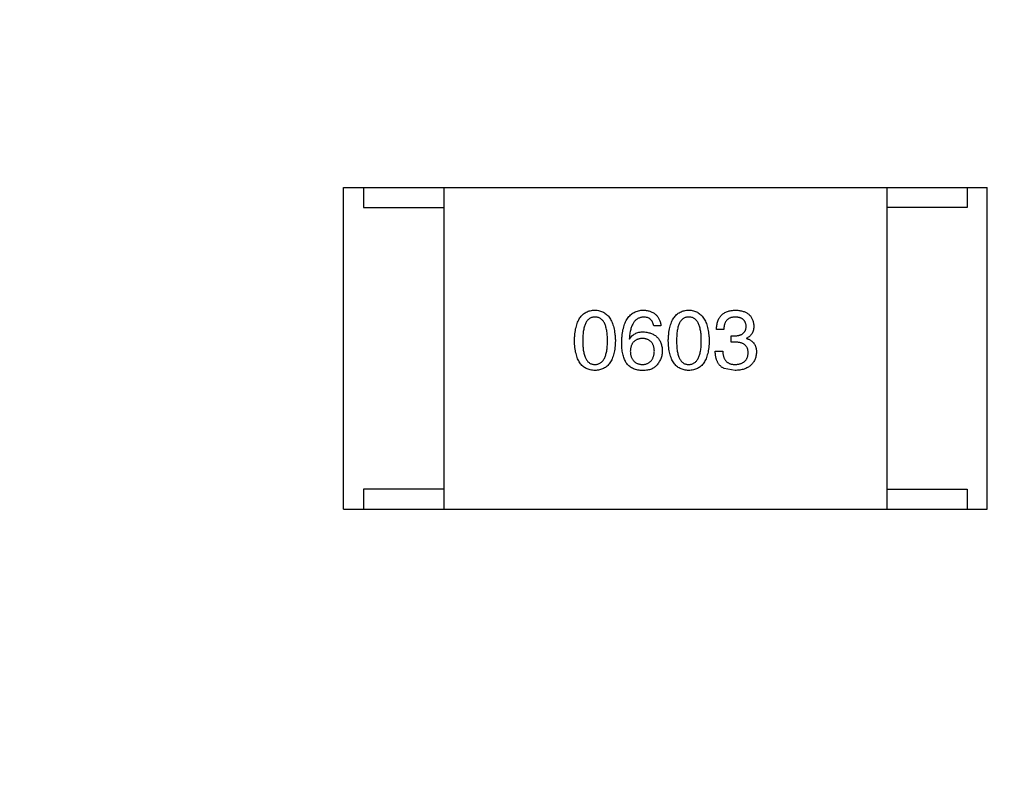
# Model space of a CAD drawing. Header units: millimetres. Extents: x -16 to 538, y -56 to 87.
# Tile 138 of 162: x 470.85 to 473.29, y 18.08 to 20. Entities that reach past the tile are written whole.
import ezdxf

# ---------------------------------------------------------------- set-up
doc = ezdxf.new("R2010")
doc.units = ezdxf.units.MM
doc.header["$LTSCALE"] = 1.21
doc.header["$MEASUREMENT"] = 0
doc.header["$PDMODE"] = 3
doc.header["$PDSIZE"] = 0.3125
doc.layers.get('0').update_dxf_attribs({"linetype": 'CONTINUOUS'})
doc.layers.get('DEFPOINTS').update_dxf_attribs({"linetype": 'CONTINUOUS'})
doc.layers.add('Dim', color=3, linetype='CONTINUOUS', lineweight=25)
doc.styles.get("Standard").update_dxf_attribs({"font": 'txt', "width": 0.8})
doc.dimstyles.get("Standard").update_dxf_attribs({"dimtxt": 0.15625, "dimasz": 0.1875, "dimexe": 0.125, "dimexo": 0.0625, "dimgap": 0.09, "dimtad": 0, "dimtih": 1, "dimtoh": 1, "dimzin": 4, "dimdsep": 46, "dimtxsty": 'STANDARD', "dimblk": '_FILLED', "dimblk1": '_FILLED', "dimblk2": '_FILLED', "dimcen": 0.09, "dimazin": 1, "dimtp": 0.01, "dimtm": 0.01, "dimtfac": 1, "dimtofl": 0, "dimtmove": 0, "dimatfit": 3, "dimldrblk": '_FILLED', "dimfxl": 1, "dimtolj": 1, "dimtzin": 4, "dimarcsym": 0})

# ---------------------------------------------------------------- blocks, each defined once
blk = doc.blocks.new('_FILLED')
at = {"color": 0, "linetype": 'ByBlock'}
blk.add_solid([(0, 0), (-1, 0.16667), (-1, -0.16667)], dxfattribs=at)
blk = doc.blocks.new('*D19')
at = {"color": 0, "linetype": 'ByBlock', "lineweight": -2}
for p, q in [((450.6432, 37.0225), (532.5397, 37.0225)), ((532.4147, 37.0225), (532.4147, 16.4209)), ((532.4147, -12.0275), (532.4147, 8.5742)), ((450.6432, -12.0275), (532.5397, -12.0275))]:
    blk.add_line(p, q, dxfattribs=at)
at = {"layer": 'DEFPOINTS', "color": 0, "linetype": 'ByBlock'}
for p in [(450.5807, 37.0225), (450.5807, -12.0275)]:
    blk.add_point(p, dxfattribs=at)
at = {"color": 0, "linetype": 'ByBlock', "lineweight": -2, "xscale": 2.54, "yscale": 2.54, "zscale": 2.54}
for p, rotation in [((532.4147, 37.0225), 90), ((532.4147, -12.0275), 270)]:
    blk.add_blockref('_FILLED', p, dxfattribs=dict(at, rotation=rotation))
at = {"color": 0, "linetype": 'ByBlock', "lineweight": -2, "insert": (532.4147, 12.4975), "char_height": 2.5, "attachment_point": 5, "rotation": 90}
blk.add_mtext('\\A1;49.05', dxfattribs=at)

msp = doc.modelspace()

# ---------------------------------------------------------------- linework, layer by layer
at = {"color": 7, "linetype": 'Continuous'}
for p, q in [((471.6503, 19.5841), (473.2503, 19.5841)), ((471.6503, 18.7841), (471.6503, 19.5841)), ((471.7003, 19.5841), (471.7003, 19.5341)), ((471.9003, 19.5841), (471.9003, 18.7841)), ((473.0003, 19.5841), (473.0003, 18.7841)), ((473.2003, 19.5841), (473.2003, 19.5341)), ((473.2503, 18.7841), (473.2503, 19.5841)), ((471.7003, 19.5341), (471.9003, 19.5341)), ((473.2003, 19.5341), (473.0003, 19.5341)), ((472.4394, 19.2399), (472.4214, 19.2399)), ((472.5955, 19.2309), (472.5775, 19.2309)), ((472.3607, 19.2079), (472.3615, 19.2071)), ((472.6135, 19.2153), (472.6234, 19.2153)), ((472.6135, 19.1997), (472.6135, 19.2153)), ((472.6521, 19.2096), (472.6521, 19.2088)), ((472.6226, 19.1997), (472.6135, 19.1997)), ((472.5742, 19.1768), (472.5931, 19.1768)), ((472.6234, 19.1293), (472.5963, 19.1342)), ((471.9003, 18.8341), (471.7003, 18.8341)), ((471.7003, 18.8341), (471.7003, 18.7841)), ((473.0003, 18.8341), (473.2003, 18.8341)), ((473.2003, 18.8341), (473.2003, 18.7841)), ((471.6503, 18.7841), (473.2503, 18.7841))]:
    msp.add_line(p, q, dxfattribs=at)
for points, knots in [([(472.2245, 19.203), (472.2246, 19.2061), (472.2248, 19.212), (472.2255, 19.2205), (472.2266, 19.2285), (472.2282, 19.2359), (472.23, 19.2428), (472.2323, 19.249), (472.2349, 19.2547), (472.2379, 19.2598), (472.2412, 19.2643), (472.245, 19.2682), (472.2491, 19.2715), (472.2536, 19.2743), (472.2585, 19.2764), (472.2638, 19.278), (472.2694, 19.279), (472.2733, 19.2792), (472.2753, 19.2793)], [0, 0, 0, 0, 0.088823, 0.172287, 0.250296, 0.323438, 0.392244, 0.456221, 0.516635, 0.573871, 0.628, 0.680335, 0.731489, 0.782557, 0.834044, 0.886738, 0.942089, 1, 1, 1, 1]), ([(472.2753, 19.2793), (472.2773, 19.2791), (472.2811, 19.2789), (472.2866, 19.2778), (472.2918, 19.2762), (472.2967, 19.274), (472.3011, 19.2712), (472.3052, 19.2678), (472.3089, 19.2639), (472.3123, 19.2594), (472.3153, 19.2543), (472.318, 19.2486), (472.3202, 19.2424), (472.3221, 19.2356), (472.3237, 19.2283), (472.3249, 19.2204), (472.3257, 19.2119), (472.326, 19.206), (472.3261, 19.203)], [0, 0, 0, 0, 0.057415, 0.112361, 0.16496, 0.216437, 0.267441, 0.318839, 0.371478, 0.426325, 0.483626, 0.544235, 0.608673, 0.677374, 0.750405, 0.828394, 0.911525, 1, 1, 1, 1]), ([(472.3419, 19.1997), (472.342, 19.2029), (472.3422, 19.209), (472.343, 19.2178), (472.3441, 19.2261), (472.3458, 19.2338), (472.3477, 19.2409), (472.3501, 19.2473), (472.3529, 19.2532), (472.3561, 19.2585), (472.3596, 19.2633), (472.3637, 19.2674), (472.3681, 19.2709), (472.3729, 19.2738), (472.3781, 19.2761), (472.3837, 19.2778), (472.3897, 19.2789), (472.3939, 19.2791), (472.396, 19.2793)], [0, 0, 0, 0, 0.087517, 0.169686, 0.246944, 0.319347, 0.387088, 0.450961, 0.511075, 0.567974, 0.622351, 0.675039, 0.726853, 0.778688, 0.83093, 0.884738, 0.941043, 1, 1, 1, 1]), ([(472.396, 19.2793), (472.3976, 19.2791), (472.4007, 19.2789), (472.4052, 19.2782), (472.4094, 19.2772), (472.4134, 19.2759), (472.4171, 19.2744), (472.4205, 19.2726), (472.4237, 19.2706), (472.4266, 19.2683), (472.4291, 19.2656), (472.4314, 19.2627), (472.4335, 19.2596), (472.4352, 19.2562), (472.4367, 19.2525), (472.4379, 19.2485), (472.4389, 19.2443), (472.4392, 19.2414), (472.4394, 19.2399)], [0, 0, 0, 0, 0.073784, 0.144317, 0.211047, 0.274818, 0.336501, 0.395724, 0.453465, 0.510016, 0.566585, 0.622844, 0.680328, 0.739335, 0.800408, 0.863904, 0.93053, 1, 1, 1, 1]), ([(472.4576, 19.203), (472.4577, 19.2061), (472.4579, 19.212), (472.4587, 19.2205), (472.4598, 19.2285), (472.4613, 19.2359), (472.4632, 19.2428), (472.4654, 19.249), (472.468, 19.2547), (472.471, 19.2598), (472.4744, 19.2643), (472.4781, 19.2682), (472.4823, 19.2715), (472.4868, 19.2743), (472.4917, 19.2764), (472.4969, 19.278), (472.5026, 19.279), (472.5065, 19.2792), (472.5084, 19.2793)], [0, 0, 0, 0, 0.088823, 0.172287, 0.250296, 0.323438, 0.392244, 0.456221, 0.516635, 0.573871, 0.628, 0.680335, 0.731489, 0.782557, 0.834044, 0.886738, 0.942089, 1, 1, 1, 1]), ([(472.5084, 19.2793), (472.5104, 19.2791), (472.5142, 19.2789), (472.5198, 19.2778), (472.525, 19.2762), (472.5298, 19.274), (472.5343, 19.2712), (472.5384, 19.2678), (472.5421, 19.2639), (472.5455, 19.2594), (472.5485, 19.2543), (472.5511, 19.2486), (472.5534, 19.2424), (472.5553, 19.2356), (472.5568, 19.2283), (472.558, 19.2204), (472.5589, 19.2119), (472.5591, 19.206), (472.5593, 19.203)], [0, 0, 0, 0, 0.057415, 0.112361, 0.16496, 0.216437, 0.267441, 0.318839, 0.371478, 0.426325, 0.483626, 0.544235, 0.608673, 0.677374, 0.750405, 0.828394, 0.911525, 1, 1, 1, 1]), ([(472.5775, 19.2309), (472.5775, 19.2328), (472.5777, 19.2365), (472.5783, 19.242), (472.5793, 19.247), (472.5807, 19.2517), (472.5824, 19.256), (472.5845, 19.26), (472.5869, 19.2636), (472.5897, 19.2668), (472.5929, 19.2697), (472.5964, 19.2722), (472.6003, 19.2743), (472.6046, 19.276), (472.6092, 19.2774), (472.6142, 19.2784), (472.6195, 19.2791), (472.6231, 19.2792), (472.625, 19.2793)], [0, 0, 0, 0, 0.074804, 0.144899, 0.211458, 0.274554, 0.334363, 0.392059, 0.448123, 0.503024, 0.558154, 0.613471, 0.670844, 0.729926, 0.792003, 0.857405, 0.926768, 1, 1, 1, 1]), ([(472.625, 19.2793), (472.6267, 19.2792), (472.6301, 19.279), (472.635, 19.2783), (472.6395, 19.2775), (472.6438, 19.2763), (472.6477, 19.2749), (472.6513, 19.2731), (472.6546, 19.2712), (472.6576, 19.2689), (472.6603, 19.2663), (472.6627, 19.2635), (472.6647, 19.2603), (472.6665, 19.257), (472.6678, 19.2533), (472.6689, 19.2493), (472.6697, 19.2451), (472.67, 19.2422), (472.6701, 19.2407)], [0, 0, 0, 0, 0.077845, 0.151584, 0.221397, 0.287366, 0.350104, 0.410398, 0.467998, 0.524388, 0.579979, 0.635152, 0.690917, 0.747936, 0.806661, 0.867861, 0.932479, 1, 1, 1, 1]), ([(472.2753, 19.262), (472.2741, 19.262), (472.2717, 19.2619), (472.2682, 19.2612), (472.265, 19.2601), (472.262, 19.2584), (472.2592, 19.2563), (472.2567, 19.2538), (472.2545, 19.2507), (472.2525, 19.2472), (472.2507, 19.2433), (472.2491, 19.2389), (472.2479, 19.234), (472.2468, 19.2287), (472.246, 19.223), (472.2454, 19.2167), (472.245, 19.21), (472.245, 19.2054), (472.245, 19.203)], [0, 0, 0, 0, 0.049764, 0.097007, 0.143217, 0.188577, 0.235116, 0.282997, 0.333719, 0.387776, 0.445989, 0.508679, 0.576563, 0.649481, 0.728235, 0.812722, 0.903548, 1, 1, 1, 1]), ([(472.3064, 19.203), (472.3064, 19.2054), (472.3064, 19.21), (472.306, 19.2167), (472.3054, 19.223), (472.3046, 19.2287), (472.3035, 19.234), (472.3022, 19.2389), (472.3006, 19.2433), (472.2988, 19.2472), (472.2967, 19.2507), (472.2944, 19.2538), (472.2918, 19.2563), (472.289, 19.2584), (472.2859, 19.2601), (472.2826, 19.2612), (472.279, 19.2619), (472.2766, 19.262), (472.2753, 19.262)], [0, 0, 0, 0, 0.095719, 0.185854, 0.269738, 0.347952, 0.420315, 0.487894, 0.550245, 0.608186, 0.662454, 0.713283, 0.761375, 0.808209, 0.854301, 0.901312, 0.949396, 1, 1, 1, 1]), ([(472.396, 19.262), (472.3947, 19.2619), (472.3921, 19.2618), (472.3885, 19.2609), (472.385, 19.2597), (472.3818, 19.2581), (472.3787, 19.2561), (472.3759, 19.2537), (472.3734, 19.2509), (472.3711, 19.2477), (472.369, 19.2441), (472.3671, 19.2401), (472.3655, 19.2357), (472.3641, 19.2309), (472.3629, 19.2257), (472.3619, 19.2201), (472.3612, 19.2142), (472.3609, 19.2101), (472.3607, 19.2079)], [0, 0, 0, 0, 0.054741, 0.107075, 0.158339, 0.208382, 0.258772, 0.310045, 0.362765, 0.417822, 0.475982, 0.537466, 0.602901, 0.673037, 0.747247, 0.826291, 0.910782, 1, 1, 1, 1]), ([(472.4214, 19.2399), (472.421, 19.2417), (472.4203, 19.245), (472.4184, 19.2495), (472.416, 19.2534), (472.4131, 19.2566), (472.4096, 19.2591), (472.4055, 19.2608), (472.4009, 19.2619), (472.3977, 19.262), (472.396, 19.262)], [0, 0, 0, 0, 0.1439, 0.274233, 0.394478, 0.509388, 0.621911, 0.738504, 0.863414, 1, 1, 1, 1]), ([(472.5084, 19.262), (472.5072, 19.262), (472.5048, 19.2619), (472.5013, 19.2612), (472.4981, 19.2601), (472.4951, 19.2584), (472.4924, 19.2563), (472.4898, 19.2538), (472.4876, 19.2507), (472.4856, 19.2472), (472.4838, 19.2433), (472.4823, 19.2389), (472.481, 19.234), (472.4799, 19.2287), (472.4791, 19.223), (472.4786, 19.2167), (472.4782, 19.21), (472.4781, 19.2054), (472.4781, 19.203)], [0, 0, 0, 0, 0.049764, 0.097007, 0.143217, 0.188577, 0.235116, 0.282997, 0.333719, 0.387776, 0.445989, 0.508679, 0.576563, 0.649481, 0.728235, 0.812722, 0.903548, 1, 1, 1, 1]), ([(472.5396, 19.203), (472.5396, 19.2054), (472.5395, 19.21), (472.5392, 19.2167), (472.5386, 19.223), (472.5377, 19.2287), (472.5366, 19.234), (472.5353, 19.2389), (472.5337, 19.2433), (472.5319, 19.2472), (472.5298, 19.2507), (472.5275, 19.2538), (472.5249, 19.2563), (472.5221, 19.2584), (472.5191, 19.2601), (472.5157, 19.2612), (472.5122, 19.2619), (472.5097, 19.262), (472.5084, 19.262)], [0, 0, 0, 0, 0.095719, 0.185854, 0.269738, 0.347952, 0.420315, 0.487894, 0.550245, 0.608186, 0.662454, 0.713283, 0.761375, 0.808209, 0.854301, 0.901312, 0.949396, 1, 1, 1, 1]), ([(472.6242, 19.262), (472.6231, 19.262), (472.6209, 19.262), (472.6177, 19.2616), (472.6147, 19.261), (472.612, 19.2601), (472.6094, 19.2591), (472.6071, 19.2577), (472.605, 19.2561), (472.6031, 19.2543), (472.6014, 19.2522), (472.5999, 19.2498), (472.5986, 19.2473), (472.5976, 19.2445), (472.5967, 19.2414), (472.5961, 19.2381), (472.5957, 19.2346), (472.5956, 19.2321), (472.5955, 19.2309)], [0, 0, 0, 0, 0.069877, 0.136363, 0.198671, 0.257968, 0.315462, 0.370709, 0.425568, 0.479847, 0.535753, 0.592303, 0.651386, 0.713311, 0.778642, 0.84836, 0.921866, 1, 1, 1, 1]), ([(472.6513, 19.2391), (472.6512, 19.24), (472.651, 19.2417), (472.6505, 19.2443), (472.6498, 19.2466), (472.649, 19.2488), (472.648, 19.2509), (472.6467, 19.2527), (472.6453, 19.2544), (472.6437, 19.2559), (472.6419, 19.2573), (472.6399, 19.2585), (472.6378, 19.2595), (472.6354, 19.2604), (472.6329, 19.261), (472.6301, 19.2615), (472.6272, 19.2619), (472.6252, 19.262), (472.6242, 19.262)], [0, 0, 0, 0, 0.067655, 0.132224, 0.194132, 0.253145, 0.309858, 0.366002, 0.421361, 0.47702, 0.532632, 0.590536, 0.65067, 0.713258, 0.779588, 0.848803, 0.921949, 1, 1, 1, 1]), ([(472.6234, 19.2153), (472.6245, 19.2154), (472.6266, 19.2155), (472.6297, 19.2158), (472.6326, 19.2164), (472.6353, 19.2171), (472.6377, 19.2179), (472.64, 19.219), (472.642, 19.2202), (472.6439, 19.2216), (472.6456, 19.2232), (472.647, 19.225), (472.6482, 19.2269), (472.6493, 19.229), (472.6501, 19.2313), (472.6507, 19.2337), (472.6511, 19.2363), (472.6512, 19.2382), (472.6513, 19.2391)], [0, 0, 0, 0, 0.079415, 0.154091, 0.22508, 0.29186, 0.355026, 0.415127, 0.472418, 0.528511, 0.583551, 0.638361, 0.693547, 0.750023, 0.807857, 0.868401, 0.932259, 1, 1, 1, 1]), ([(472.6701, 19.2407), (472.6701, 19.2389), (472.67, 19.2353), (472.6691, 19.2302), (472.6677, 19.2256), (472.6657, 19.2214), (472.6632, 19.2177), (472.66, 19.2145), (472.6563, 19.2117), (472.6535, 19.2103), (472.6521, 19.2096)], [0, 0, 0, 0, 0.143686, 0.277942, 0.40333, 0.521785, 0.638573, 0.755208, 0.874773, 1, 1, 1, 1]), ([(472.3615, 19.2071), (472.3624, 19.2086), (472.3641, 19.2114), (472.3673, 19.2151), (472.3709, 19.2182), (472.3751, 19.2208), (472.3797, 19.2227), (472.3847, 19.2242), (472.3902, 19.225), (472.394, 19.2251), (472.396, 19.2252)], [0, 0, 0, 0, 0.122276, 0.239997, 0.35611, 0.473903, 0.59404, 0.720428, 0.855383, 1, 1, 1, 1]), ([(472.3935, 19.2088), (472.3923, 19.2087), (472.3901, 19.2086), (472.3868, 19.2081), (472.3837, 19.2075), (472.3809, 19.2065), (472.3782, 19.2054), (472.3758, 19.2039), (472.3736, 19.2023), (472.3716, 19.2004), (472.3697, 19.1983), (472.3682, 19.1959), (472.3668, 19.1933), (472.3656, 19.1905), (472.3647, 19.1874), (472.3639, 19.1841), (472.3634, 19.1805), (472.3633, 19.178), (472.3632, 19.1768)], [0, 0, 0, 0, 0.070453, 0.136523, 0.199866, 0.260392, 0.318446, 0.374657, 0.430182, 0.485556, 0.541071, 0.598396, 0.657208, 0.718642, 0.783247, 0.851631, 0.923928, 1, 1, 1, 1]), ([(472.423, 19.1776), (472.4229, 19.1788), (472.4228, 19.1812), (472.4223, 19.1847), (472.4215, 19.1879), (472.4206, 19.1909), (472.4195, 19.1937), (472.4182, 19.1962), (472.4166, 19.1985), (472.4149, 19.2006), (472.4129, 19.2024), (472.4107, 19.2041), (472.4084, 19.2054), (472.4058, 19.2066), (472.403, 19.2075), (472.4, 19.2081), (472.3968, 19.2086), (472.3946, 19.2087), (472.3935, 19.2088)], [0, 0, 0, 0, 0.076288, 0.14871, 0.216387, 0.281386, 0.342528, 0.402111, 0.4591, 0.514852, 0.569974, 0.625644, 0.682226, 0.740156, 0.800362, 0.863471, 0.930116, 1, 1, 1, 1]), ([(472.396, 19.2252), (472.3978, 19.225), (472.4014, 19.2247), (472.4065, 19.2238), (472.4113, 19.2226), (472.4158, 19.2211), (472.4199, 19.2192), (472.4237, 19.2172), (472.4271, 19.2146), (472.4302, 19.2119), (472.433, 19.2088), (472.4354, 19.2054), (472.4375, 19.2017), (472.4393, 19.1976), (472.4406, 19.1933), (472.4417, 19.1886), (472.4424, 19.1836), (472.4426, 19.1802), (472.4427, 19.1784)], [0, 0, 0, 0, 0.074228, 0.144548, 0.211288, 0.274576, 0.335162, 0.393915, 0.450599, 0.506657, 0.562409, 0.618617, 0.676096, 0.735061, 0.79654, 0.860906, 0.928473, 1, 1, 1, 1]), ([(472.6521, 19.2088), (472.6531, 19.2084), (472.655, 19.2078), (472.6578, 19.2067), (472.6604, 19.2054), (472.6628, 19.204), (472.665, 19.2023), (472.6671, 19.2006), (472.6689, 19.1987), (472.6706, 19.1967), (472.672, 19.1945), (472.6733, 19.1922), (472.6743, 19.1897), (472.6751, 19.1871), (472.6759, 19.1843), (472.6763, 19.1814), (472.6766, 19.1783), (472.6767, 19.1762), (472.6767, 19.1752)], [0, 0, 0, 0, 0.069445, 0.136039, 0.200011, 0.261745, 0.322328, 0.381403, 0.438864, 0.496655, 0.554398, 0.612391, 0.672266, 0.733005, 0.79604, 0.861293, 0.928785, 1, 1, 1, 1]), ([(472.2753, 19.1293), (472.2733, 19.1293), (472.2694, 19.1295), (472.2638, 19.1305), (472.2585, 19.132), (472.2537, 19.1341), (472.2491, 19.1367), (472.245, 19.1399), (472.2412, 19.1437), (472.2379, 19.1481), (472.2349, 19.153), (472.2323, 19.1585), (472.23, 19.1646), (472.2282, 19.1712), (472.2266, 19.1783), (472.2255, 19.1861), (472.2248, 19.1944), (472.2246, 19.2001), (472.2245, 19.203)], [0, 0, 0, 0, 0.059135, 0.115606, 0.169241, 0.221578, 0.273261, 0.324749, 0.377329, 0.431642, 0.488541, 0.548597, 0.612232, 0.680174, 0.752504, 0.829777, 0.912307, 1, 1, 1, 1]), ([(472.245, 19.203), (472.245, 19.2006), (472.245, 19.196), (472.2454, 19.1893), (472.246, 19.1831), (472.2468, 19.1773), (472.2479, 19.172), (472.2491, 19.1671), (472.2507, 19.1628), (472.2525, 19.1588), (472.2545, 19.1553), (472.2567, 19.1523), (472.2592, 19.1497), (472.262, 19.1477), (472.2649, 19.146), (472.2682, 19.1448), (472.2717, 19.1442), (472.2741, 19.1441), (472.2753, 19.144)], [0, 0, 0, 0, 0.096457, 0.187288, 0.27178, 0.350132, 0.423455, 0.491343, 0.554037, 0.612253, 0.666313, 0.717038, 0.764921, 0.811214, 0.856775, 0.902988, 0.950234, 1, 1, 1, 1]), ([(472.2753, 19.144), (472.2766, 19.1441), (472.279, 19.1442), (472.2826, 19.145), (472.2859, 19.1463), (472.289, 19.148), (472.2918, 19.1501), (472.2944, 19.1527), (472.2967, 19.1557), (472.2988, 19.1592), (472.3006, 19.1632), (472.3022, 19.1675), (472.3035, 19.1724), (472.3046, 19.1776), (472.3054, 19.1834), (472.306, 19.1895), (472.3064, 19.1961), (472.3064, 19.2007), (472.3064, 19.203)], [0, 0, 0, 0, 0.050879, 0.099377, 0.146973, 0.193618, 0.240619, 0.289461, 0.34047, 0.395283, 0.453059, 0.515633, 0.582666, 0.655287, 0.732971, 0.815933, 0.905166, 1, 1, 1, 1]), ([(472.3261, 19.203), (472.326, 19.2001), (472.3258, 19.1944), (472.325, 19.1861), (472.324, 19.1783), (472.3224, 19.1712), (472.3206, 19.1646), (472.3183, 19.1585), (472.3157, 19.153), (472.3127, 19.1481), (472.3094, 19.1437), (472.3056, 19.1399), (472.3015, 19.1367), (472.2969, 19.1341), (472.292, 19.132), (472.2868, 19.1305), (472.2812, 19.1295), (472.2773, 19.1293), (472.2753, 19.1293)], [0, 0, 0, 0, 0.08769, 0.170218, 0.24749, 0.319818, 0.387758, 0.451391, 0.511445, 0.568185, 0.622681, 0.67526, 0.726746, 0.778428, 0.830764, 0.884397, 0.940866, 1, 1, 1, 1]), ([(472.3525, 19.1489), (472.3517, 19.1505), (472.3499, 19.1537), (472.3477, 19.1589), (472.3459, 19.1646), (472.3445, 19.1708), (472.3433, 19.1773), (472.3425, 19.1844), (472.3419, 19.1919), (472.3419, 19.1971), (472.3419, 19.1997)], [0, 0, 0, 0, 0.101889, 0.209155, 0.322694, 0.442863, 0.569758, 0.70479, 0.848502, 1, 1, 1, 1]), ([(472.5084, 19.1293), (472.5065, 19.1293), (472.5026, 19.1295), (472.497, 19.1305), (472.4917, 19.132), (472.4868, 19.1341), (472.4823, 19.1367), (472.4781, 19.1399), (472.4744, 19.1437), (472.471, 19.1481), (472.468, 19.153), (472.4654, 19.1585), (472.4632, 19.1646), (472.4613, 19.1712), (472.4598, 19.1783), (472.4587, 19.1861), (472.4579, 19.1944), (472.4577, 19.2001), (472.4576, 19.203)], [0, 0, 0, 0, 0.059135, 0.115606, 0.169241, 0.221578, 0.273261, 0.324749, 0.377329, 0.431642, 0.488541, 0.548597, 0.612232, 0.680174, 0.752504, 0.829777, 0.912307, 1, 1, 1, 1]), ([(472.4781, 19.203), (472.4781, 19.2006), (472.4782, 19.196), (472.4786, 19.1893), (472.4791, 19.1831), (472.4799, 19.1773), (472.481, 19.172), (472.4823, 19.1671), (472.4838, 19.1628), (472.4856, 19.1588), (472.4876, 19.1553), (472.4899, 19.1523), (472.4924, 19.1497), (472.4951, 19.1477), (472.4981, 19.146), (472.5013, 19.1448), (472.5048, 19.1442), (472.5072, 19.1441), (472.5084, 19.144)], [0, 0, 0, 0, 0.096457, 0.187288, 0.27178, 0.350132, 0.423455, 0.491343, 0.554037, 0.612253, 0.666313, 0.717038, 0.764921, 0.811214, 0.856775, 0.902988, 0.950234, 1, 1, 1, 1]), ([(472.5084, 19.144), (472.5097, 19.1441), (472.5122, 19.1442), (472.5157, 19.145), (472.5191, 19.1463), (472.5221, 19.148), (472.525, 19.1501), (472.5275, 19.1527), (472.5298, 19.1557), (472.5319, 19.1592), (472.5338, 19.1632), (472.5353, 19.1675), (472.5367, 19.1724), (472.5377, 19.1776), (472.5386, 19.1834), (472.5392, 19.1895), (472.5395, 19.1961), (472.5396, 19.2007), (472.5396, 19.203)], [0, 0, 0, 0, 0.050879, 0.099377, 0.146973, 0.193618, 0.240619, 0.289461, 0.34047, 0.395283, 0.453059, 0.515633, 0.582666, 0.655287, 0.732971, 0.815933, 0.905166, 1, 1, 1, 1]), ([(472.5593, 19.203), (472.5592, 19.2001), (472.559, 19.1944), (472.5582, 19.1861), (472.5571, 19.1783), (472.5556, 19.1712), (472.5537, 19.1646), (472.5515, 19.1585), (472.5489, 19.153), (472.5459, 19.1481), (472.5425, 19.1437), (472.5388, 19.1399), (472.5346, 19.1367), (472.5301, 19.1341), (472.5252, 19.132), (472.5199, 19.1305), (472.5143, 19.1295), (472.5104, 19.1293), (472.5084, 19.1293)], [0, 0, 0, 0, 0.08769, 0.170218, 0.24749, 0.319818, 0.387758, 0.451391, 0.511445, 0.568185, 0.622681, 0.67526, 0.726746, 0.778428, 0.830764, 0.884397, 0.940866, 1, 1, 1, 1]), ([(472.6562, 19.1727), (472.6562, 19.1738), (472.6561, 19.1759), (472.6557, 19.179), (472.655, 19.1819), (472.6541, 19.1845), (472.653, 19.187), (472.6515, 19.1892), (472.6498, 19.1912), (472.6478, 19.193), (472.6455, 19.1946), (472.643, 19.196), (472.6403, 19.1972), (472.6372, 19.1981), (472.6339, 19.1989), (472.6304, 19.1993), (472.6266, 19.1997), (472.6239, 19.1997), (472.6226, 19.1997)], [0, 0, 0, 0, 0.066518, 0.129194, 0.188613, 0.245254, 0.300032, 0.353805, 0.407079, 0.461108, 0.516272, 0.574141, 0.634837, 0.699275, 0.767504, 0.840272, 0.917505, 1, 1, 1, 1]), ([(472.3632, 19.1768), (472.3633, 19.1755), (472.3634, 19.173), (472.364, 19.1693), (472.3647, 19.166), (472.3657, 19.1628), (472.3668, 19.1599), (472.3683, 19.1572), (472.3699, 19.1548), (472.3718, 19.1526), (472.3738, 19.1506), (472.3761, 19.149), (472.3786, 19.1475), (472.3813, 19.1463), (472.3843, 19.1453), (472.3874, 19.1447), (472.3908, 19.1441), (472.3931, 19.1441), (472.3943, 19.144)], [0, 0, 0, 0, 0.076467, 0.148148, 0.216496, 0.280559, 0.342274, 0.401168, 0.458322, 0.514073, 0.569257, 0.62465, 0.68124, 0.739113, 0.799947, 0.862804, 0.929597, 1, 1, 1, 1]), ([(472.3943, 19.144), (472.3954, 19.1441), (472.3976, 19.1443), (472.4007, 19.1448), (472.4036, 19.1456), (472.4063, 19.1467), (472.4088, 19.1479), (472.4111, 19.1494), (472.4132, 19.1512), (472.4151, 19.1532), (472.4168, 19.1554), (472.4183, 19.1579), (472.4196, 19.1606), (472.4207, 19.1636), (472.4216, 19.1667), (472.4222, 19.1701), (472.4228, 19.1738), (472.4229, 19.1763), (472.423, 19.1776)], [0, 0, 0, 0, 0.066682, 0.130303, 0.190802, 0.248749, 0.30534, 0.361219, 0.415721, 0.471765, 0.528279, 0.586428, 0.64659, 0.710143, 0.776461, 0.846692, 0.921137, 1, 1, 1, 1]), ([(472.4427, 19.1784), (472.4426, 19.1767), (472.4425, 19.1732), (472.4419, 19.1681), (472.4407, 19.1632), (472.4391, 19.1585), (472.437, 19.154), (472.4345, 19.1496), (472.4314, 19.1454), (472.4291, 19.1429), (472.4279, 19.1415)], [0, 0, 0, 0, 0.12904, 0.253809, 0.377066, 0.499122, 0.621469, 0.744665, 0.870607, 1, 1, 1, 1]), ([(472.5963, 19.1342), (472.5955, 19.1346), (472.5937, 19.1354), (472.5913, 19.137), (472.589, 19.1386), (472.5869, 19.1405), (472.585, 19.1425), (472.5832, 19.1447), (472.5816, 19.1472), (472.5801, 19.1498), (472.5788, 19.1525), (472.5776, 19.1554), (472.5767, 19.1586), (472.5759, 19.1619), (472.5752, 19.1654), (472.5747, 19.169), (472.5744, 19.1728), (472.5743, 19.1755), (472.5742, 19.1768)], [0, 0, 0, 0, 0.056906, 0.113264, 0.168825, 0.223843, 0.279195, 0.335267, 0.392098, 0.450414, 0.51054, 0.572219, 0.636652, 0.703156, 0.773102, 0.845505, 0.921063, 1, 1, 1, 1]), ([(472.5931, 19.1768), (472.5931, 19.1755), (472.5932, 19.1729), (472.5937, 19.1692), (472.5943, 19.1657), (472.5952, 19.1625), (472.5964, 19.1595), (472.5978, 19.1568), (472.5994, 19.1544), (472.6012, 19.1522), (472.6033, 19.1502), (472.6056, 19.1486), (472.6081, 19.1471), (472.6109, 19.146), (472.6139, 19.1451), (472.6171, 19.1445), (472.6206, 19.1441), (472.623, 19.144), (472.6242, 19.144)], [0, 0, 0, 0, 0.07723, 0.149593, 0.217944, 0.282232, 0.34411, 0.402297, 0.458791, 0.513966, 0.568538, 0.623291, 0.679957, 0.737243, 0.798142, 0.86118, 0.928728, 1, 1, 1, 1]), ([(472.6767, 19.1752), (472.6765, 19.1734), (472.6763, 19.1699), (472.6754, 19.1648), (472.6741, 19.1601), (472.6725, 19.1557), (472.6705, 19.1516), (472.6681, 19.1479), (472.6653, 19.1445), (472.6622, 19.1415), (472.6586, 19.1387), (472.6547, 19.1364), (472.6504, 19.1343), (472.6457, 19.1327), (472.6407, 19.1313), (472.6352, 19.1302), (472.6294, 19.1295), (472.6254, 19.1293), (472.6234, 19.1293)], [0, 0, 0, 0, 0.068236, 0.132937, 0.194125, 0.253174, 0.310181, 0.365986, 0.421096, 0.476216, 0.532352, 0.590232, 0.649824, 0.71274, 0.778406, 0.848058, 0.921922, 1, 1, 1, 1]), ([(472.6242, 19.144), (472.6254, 19.1441), (472.6278, 19.1443), (472.6313, 19.1448), (472.6345, 19.1455), (472.6375, 19.1463), (472.6403, 19.1474), (472.6429, 19.1488), (472.6453, 19.1502), (472.6474, 19.1519), (472.6493, 19.1539), (472.651, 19.1559), (472.6524, 19.1583), (472.6536, 19.1608), (472.6546, 19.1635), (472.6554, 19.1664), (472.6559, 19.1695), (472.6561, 19.1716), (472.6562, 19.1727)], [0, 0, 0, 0, 0.076694, 0.149502, 0.218019, 0.283183, 0.345589, 0.405199, 0.462852, 0.519478, 0.575313, 0.630559, 0.687006, 0.744638, 0.804006, 0.866059, 0.931486, 1, 1, 1, 1]), ([(472.3911, 19.1293), (472.389, 19.1294), (472.385, 19.1296), (472.3792, 19.1307), (472.3737, 19.1323), (472.3687, 19.1345), (472.364, 19.1372), (472.3598, 19.1406), (472.3558, 19.1444), (472.3536, 19.1474), (472.3525, 19.1489)], [0, 0, 0, 0, 0.137449, 0.267856, 0.393219, 0.514735, 0.63397, 0.753734, 0.874967, 1, 1, 1, 1]), ([(472.4279, 19.1415), (472.427, 19.1405), (472.4251, 19.1384), (472.4216, 19.1358), (472.4177, 19.1335), (472.4133, 19.1318), (472.4084, 19.1305), (472.4031, 19.1296), (472.3972, 19.1291), (472.3932, 19.1292), (472.3911, 19.1293)], [0, 0, 0, 0, 0.105033, 0.21147, 0.321511, 0.438526, 0.563605, 0.698055, 0.843218, 1, 1, 1, 1])]:
    msp.add_open_spline(points, degree=3, knots=knots, dxfattribs=at)

# ---------------------------------------------------------------- dimensions: what is measured, and where the dimension line sits
at = {"layer": 'Dim'}
dim = msp.add_linear_dim(base=(532.4147, -12.0275), p1=(450.5807, 37.0225), p2=(450.5807, -12.0275), angle=90, dimstyle='STANDARD', override={"dimtxt": 2.5, "dimasz": 2.54, "dimtih": 0, "dimtoh": 0, "dimzin": 0, "dimcen": 0.198, "dimadec": 0, "dimazin": 0, "dimtp": 0, "dimtm": 0, "dimtdec": 4, "dimtzin": 0}, dxfattribs=at)
dim.commit()
dim.dimension.update_dxf_attribs({"geometry": '*D19', "text_midpoint": (532.4147, 12.4975)})

doc.saveas('drawing.dxf')
